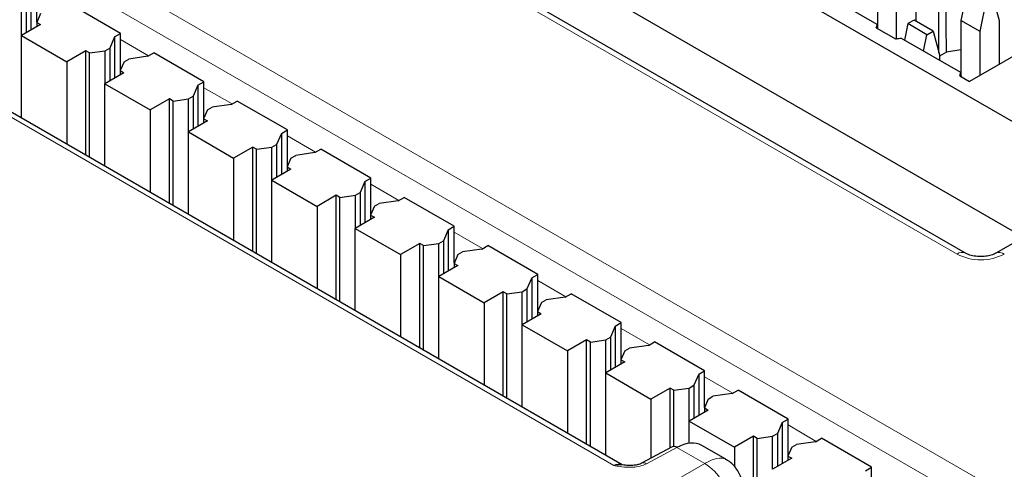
# Paper-space layout 'Blatt2' of a CAD drawing. Header units: millimetres. Extents: x 5 to 418, y 2 to 292.
# Tile 80 of 84: x 322.03 to 333.71, y 240.67 to 246. Entities that reach past the tile are written whole.
import ezdxf

# ---------------------------------------------------------------- set-up
doc = ezdxf.new("R2010")
doc.units = ezdxf.units.MM

psp = doc.layouts.new('Blatt2')

# ---------------------------------------------------------------- linework, layer by layer
at = {"color": 7, "linetype": 'Continuous', "lineweight": 18}
for p, q in [((329.074, 240.715), (300.746, 257.068)), ((333.146, 243.222), (315.186, 253.591)), ((320.937, 247.751), (336.918, 238.525)), ((336.776, 238.283), (320.796, 247.509)), ((323.223, 245.767), (323.557, 245.573)), ((324.213, 245.195), (324.547, 245.002)), ((325.203, 244.624), (325.537, 244.43)), ((326.193, 244.052), (326.527, 243.859)), ((327.183, 243.481), (327.517, 243.287)), ((328.172, 242.909), (328.507, 242.716)), ((329.162, 242.338), (329.497, 242.144)), ((330.152, 241.766), (330.487, 241.573)), ((331.142, 241.195), (331.477, 241.001)), ((329.824, 240.929), (329.463, 240.735)), ((330.153, 240.739), (329.824, 240.929)), ((304.301, 225.814), (330.153, 240.739))]:
    psp.add_line(p, q, dxfattribs=at)
at = {"color": 7, "linetype": 'Continuous', "lineweight": 25}
for p, q in [((329.174, 240.722), (300.841, 257.078)), ((334.126, 244.605), (316.307, 254.891)), ((315.9, 253.834), (333.936, 243.422)), ((333.246, 243.232), (315.286, 253.601)), ((333.022, 245.618), (332.993, 248.243)), ((332.203, 246.564), (332.203, 245.933)), ((332.656, 246.564), (332.656, 245.987)), ((335.538, 246.562), (333.295, 245.268)), ((332.429, 245.772), (332.429, 246.433)), ((322.162, 246.368), (322.162, 245.878)), ((322.233, 245.974), (322.233, 246.409)), ((332.2, 245.945), (331.499, 246.35)), ((333.269, 246.363), (333.193, 245.992)), ((322.05, 245.813), (322.05, 246.205)), ((322.106, 246.237), (322.106, 245.846)), ((333.419, 245.862), (333.495, 246.232)), ((333.57, 246.275), (333.646, 245.992)), ((323.223, 245.837), (322.629, 246.18)), ((322.276, 246.075), (322.231, 245.969)), ((322.231, 245.969), (322.276, 245.944)), ((322.231, 245.969), (322.231, 245.918)), ((332.636, 245.998), (332.562, 245.955)), ((332.863, 245.867), (332.636, 245.998)), ((333.419, 245.862), (333.193, 245.992)), ((333.193, 245.992), (333.193, 245.361)), ((333.646, 245.992), (333.646, 245.47)), ((322.276, 245.944), (322.049, 245.813)), ((332.188, 245.907), (332.423, 245.771)), ((332.207, 245.896), (332.207, 245.9)), ((332.562, 245.955), (332.522, 245.76)), ((332.788, 245.824), (332.562, 245.955)), ((332.788, 245.824), (332.863, 245.867)), ((332.863, 245.867), (332.939, 245.584)), ((333.419, 245.339), (333.419, 245.862)), ((338.132, 245.845), (333.607, 243.232)), ((322.049, 245.813), (322.586, 245.503)), ((322.049, 244.835), (322.049, 245.813)), ((323.152, 245.797), (323.096, 245.666)), ((323.152, 245.797), (323.223, 245.837)), ((323.152, 245.797), (323.152, 245.307)), ((323.223, 245.403), (323.223, 245.837)), ((333.19, 245.374), (332.489, 245.779)), ((332.748, 245.629), (332.788, 245.824)), ((322.813, 245.633), (322.586, 245.503)), ((322.857, 245.608), (322.813, 245.633)), ((322.813, 244.394), (322.813, 245.633)), ((322.857, 245.608), (323.04, 245.634)), ((323.04, 245.634), (323.096, 245.666)), ((323.04, 245.242), (323.04, 245.634)), ((323.096, 245.666), (323.096, 245.274)), ((323.548, 245.568), (323.619, 245.609)), ((324.213, 245.266), (323.619, 245.609)), ((333.022, 245.618), (332.939, 245.57)), ((333.193, 245.644), (333.022, 245.618)), ((322.586, 245.503), (322.586, 244.524)), ((322.857, 244.368), (322.857, 245.608)), ((323.266, 245.503), (323.221, 245.398)), ((323.266, 245.503), (323.322, 245.535)), ((323.548, 245.568), (323.322, 245.535)), ((332.939, 245.584), (332.939, 245.519)), ((323.221, 245.398), (323.265, 245.372)), ((323.221, 245.398), (323.221, 245.346)), ((323.265, 245.372), (323.039, 245.241)), ((324.142, 245.225), (324.213, 245.266)), ((324.213, 244.831), (324.213, 245.266)), ((333.178, 245.336), (333.295, 245.268)), ((333.197, 245.324), (333.197, 245.329)), ((323.039, 245.241), (323.576, 244.931)), ((323.039, 244.263), (323.039, 245.241)), ((324.142, 245.225), (324.086, 245.094)), ((324.142, 245.225), (324.142, 244.735)), ((323.803, 245.062), (323.576, 244.931)), ((323.847, 245.036), (323.803, 245.062)), ((323.803, 243.822), (323.803, 245.062)), ((323.847, 245.036), (324.03, 245.062)), ((323.847, 243.797), (323.847, 245.036)), ((324.03, 245.062), (324.086, 245.094)), ((324.03, 244.67), (324.03, 245.062)), ((324.086, 245.094), (324.086, 244.703)), ((324.538, 244.996), (324.609, 245.037)), ((325.203, 244.695), (324.609, 245.037)), ((323.576, 244.931), (323.576, 243.953)), ((324.256, 244.932), (324.21, 244.826)), ((324.256, 244.932), (324.312, 244.964)), ((324.538, 244.996), (324.312, 244.964)), ((324.255, 244.801), (324.029, 244.67)), ((324.21, 244.826), (324.255, 244.801)), ((324.21, 244.826), (324.21, 244.775)), ((325.132, 244.654), (325.203, 244.695)), ((325.203, 244.26), (325.203, 244.695)), ((324.029, 244.67), (324.566, 244.36)), ((324.029, 243.692), (324.029, 244.67)), ((325.132, 244.654), (325.075, 244.523)), ((325.132, 244.654), (325.132, 244.164)), ((324.793, 244.49), (324.566, 244.36)), ((324.837, 244.465), (324.793, 244.49)), ((324.793, 243.251), (324.793, 244.49)), ((324.837, 244.465), (325.02, 244.491)), ((324.837, 243.225), (324.837, 244.465)), ((325.02, 244.491), (325.075, 244.523)), ((325.02, 244.099), (325.02, 244.491)), ((325.075, 244.523), (325.075, 244.131)), ((325.528, 244.425), (325.599, 244.466)), ((326.193, 244.123), (325.599, 244.466)), ((324.566, 244.36), (324.566, 243.381)), ((325.246, 244.36), (325.2, 244.255)), ((325.246, 244.36), (325.302, 244.392)), ((325.528, 244.425), (325.302, 244.392)), ((325.245, 244.229), (325.019, 244.098)), ((325.2, 244.255), (325.245, 244.229)), ((325.2, 244.255), (325.2, 244.203)), ((325.019, 244.098), (325.556, 243.788)), ((325.019, 243.12), (325.019, 244.098)), ((326.122, 244.082), (326.193, 244.123)), ((326.193, 243.688), (326.193, 244.123)), ((326.122, 244.082), (326.065, 243.952)), ((326.122, 244.082), (326.122, 243.592)), ((325.783, 243.919), (325.556, 243.788)), ((325.827, 243.893), (325.783, 243.919)), ((325.783, 242.679), (325.783, 243.919)), ((325.827, 243.893), (326.01, 243.919)), ((325.827, 242.654), (325.827, 243.893)), ((326.01, 243.919), (326.065, 243.952)), ((326.01, 243.527), (326.01, 243.919)), ((326.065, 243.952), (326.065, 243.56)), ((326.518, 243.853), (326.589, 243.894)), ((327.183, 243.552), (326.589, 243.894)), ((325.556, 243.788), (325.556, 242.81)), ((326.236, 243.789), (326.19, 243.683)), ((326.236, 243.789), (326.292, 243.821)), ((326.518, 243.853), (326.292, 243.821)), ((326.235, 243.658), (326.009, 243.527)), ((326.19, 243.683), (326.235, 243.658)), ((326.19, 243.683), (326.19, 243.632)), ((326.009, 243.527), (326.546, 243.217)), ((326.009, 242.549), (326.009, 243.527)), ((327.112, 243.511), (327.055, 243.38)), ((327.112, 243.511), (327.183, 243.552)), ((327.112, 243.511), (327.112, 243.021)), ((327.183, 243.117), (327.183, 243.552)), ((326.773, 243.347), (326.546, 243.217)), ((326.817, 243.322), (326.773, 243.347)), ((326.773, 242.108), (326.773, 243.347)), ((326.817, 243.322), (327, 243.348)), ((326.817, 242.082), (326.817, 243.322)), ((327, 243.348), (327.055, 243.38)), ((327, 242.956), (327, 243.348)), ((327.055, 243.38), (327.055, 242.988)), ((327.508, 243.282), (327.282, 243.249)), ((327.508, 243.282), (327.579, 243.323)), ((328.172, 242.98), (327.579, 243.323)), ((326.546, 243.217), (326.546, 242.238)), ((327.226, 243.217), (327.18, 243.112)), ((327.226, 243.217), (327.282, 243.249)), ((327.225, 243.086), (326.999, 242.956)), ((327.18, 243.112), (327.225, 243.086)), ((327.18, 243.112), (327.18, 243.06)), ((326.999, 242.956), (327.536, 242.645)), ((326.999, 241.977), (326.999, 242.956)), ((328.102, 242.939), (328.045, 242.809)), ((328.102, 242.939), (328.172, 242.98)), ((328.102, 242.939), (328.102, 242.449)), ((328.172, 242.545), (328.172, 242.98)), ((327.99, 242.776), (328.045, 242.809)), ((328.045, 242.809), (328.045, 242.417)), ((327.763, 242.776), (327.536, 242.645)), ((327.807, 242.75), (327.763, 242.776)), ((327.763, 241.536), (327.763, 242.776)), ((327.807, 242.75), (327.99, 242.776)), ((327.807, 241.511), (327.807, 242.75)), ((327.99, 242.384), (327.99, 242.776)), ((328.498, 242.711), (328.272, 242.678)), ((328.498, 242.711), (328.569, 242.751)), ((329.162, 242.409), (328.569, 242.751)), ((327.536, 242.645), (327.536, 241.667)), ((328.216, 242.646), (328.17, 242.54)), ((328.216, 242.646), (328.272, 242.678)), ((328.215, 242.515), (327.989, 242.384)), ((328.17, 242.54), (328.215, 242.515)), ((328.17, 242.54), (328.17, 242.489)), ((327.989, 242.384), (328.526, 242.074)), ((327.989, 241.406), (327.989, 242.384)), ((329.092, 242.368), (329.035, 242.237)), ((329.092, 242.368), (329.162, 242.409)), ((329.092, 242.368), (329.092, 241.878)), ((329.162, 241.974), (329.162, 242.409)), ((328.98, 242.205), (329.035, 242.237)), ((329.035, 242.237), (329.035, 241.845)), ((328.753, 242.205), (328.526, 242.074)), ((328.797, 242.179), (328.753, 242.205)), ((328.753, 240.965), (328.753, 242.205)), ((328.797, 242.179), (328.98, 242.205)), ((328.797, 240.939), (328.797, 242.179)), ((328.98, 241.813), (328.98, 242.205)), ((329.206, 242.074), (329.262, 242.106)), ((329.488, 242.139), (329.262, 242.106)), ((329.488, 242.139), (329.559, 242.18)), ((330.152, 241.837), (329.559, 242.18)), ((328.526, 242.074), (328.526, 241.096)), ((329.206, 242.074), (329.16, 241.969)), ((329.205, 241.943), (328.979, 241.813)), ((329.16, 241.969), (329.205, 241.943)), ((329.16, 241.969), (329.16, 241.917)), ((328.979, 241.813), (329.516, 241.502)), ((328.979, 240.834), (328.979, 241.813)), ((330.082, 241.796), (330.025, 241.666)), ((330.082, 241.796), (330.152, 241.837)), ((330.082, 241.796), (330.082, 241.306)), ((330.152, 241.402), (330.152, 241.837)), ((329.969, 241.633), (330.025, 241.666)), ((330.025, 241.666), (330.025, 241.274)), ((329.743, 241.633), (329.516, 241.502)), ((329.787, 241.607), (329.743, 241.633)), ((329.743, 240.923), (329.743, 241.633)), ((329.787, 241.607), (329.969, 241.633)), ((329.787, 240.941), (329.787, 241.607)), ((329.969, 241.242), (329.969, 241.633)), ((330.196, 241.503), (330.251, 241.535)), ((330.478, 241.568), (330.251, 241.535)), ((330.478, 241.568), (330.549, 241.608)), ((331.142, 241.266), (330.549, 241.608)), ((329.516, 241.502), (329.516, 240.802)), ((330.196, 241.503), (330.15, 241.397)), ((330.195, 241.372), (329.969, 241.241)), ((330.15, 241.397), (330.195, 241.372)), ((330.15, 241.397), (330.15, 241.346)), ((329.969, 241.241), (330.506, 240.931)), ((329.969, 240.978), (329.969, 241.241)), ((331.072, 241.225), (331.015, 241.094)), ((331.072, 241.225), (331.142, 241.266)), ((331.072, 241.225), (331.072, 240.735)), ((331.142, 240.831), (331.142, 241.266)), ((330.733, 241.062), (330.506, 240.931)), ((330.777, 241.036), (330.733, 241.062)), ((330.733, 238.546), (330.733, 241.062)), ((330.777, 241.036), (330.959, 241.062)), ((330.959, 241.062), (331.015, 241.094)), ((330.959, 240.67), (330.959, 241.062)), ((331.015, 241.094), (331.015, 240.702)), ((330.404, 240.788), (330.121, 240.952)), ((330.777, 238.521), (330.777, 241.036)), ((331.186, 240.931), (331.241, 240.963)), ((331.468, 240.996), (331.241, 240.963)), ((331.468, 240.996), (331.539, 241.037)), ((332.132, 240.694), (331.539, 241.037)), ((329.766, 240.936), (329.405, 240.742)), ((330.506, 240.931), (330.506, 240.694)), ((331.186, 240.931), (331.14, 240.826)), ((331.14, 240.826), (331.185, 240.8)), ((331.14, 240.826), (331.14, 240.774)), ((329.175, 240.721), (329.173, 240.722)), ((331.185, 240.8), (330.959, 240.67)), ((332.062, 240.653), (332.132, 240.694)), ((332.132, 240.259), (332.132, 240.694))]:
    psp.add_line(p, q, dxfattribs=at)
for centre, radius, start, end in [((331.976, 245.997), 0.23, 337.0218, 347.0334), ((332.568, 244.737), 1.045, 94.3461, 97.9939), ((332.966, 245.426), 0.23, 337.0218, 347.0334), ((329.789, 240.881), 0.0593, 53.6019, 112.9652)]:
    psp.add_arc(centre, radius, start, end, dxfattribs=at)
at = {"color": 7, "linetype": 'Continuous', "lineweight": 18}
for centre, radius, start, end in [((333.204, 243.146), 0.0962, 64.3553, 127.1594), ((333.427, 243.763), 0.609, 242.6097, 297.3903), ((333.648, 243.14), 0.101, 54.5257, 113.3045), ((329.428, 240.688), 0.0589, 53.484, 114.3598), ((329.839, 240.231), 0.597, 1.7215, 58.2785)]:
    psp.add_arc(centre, radius, start, end, dxfattribs=at)
for centre, major_axis, ratio, start_param, end_param in [((63.66, 91.168), (378.865, 5.829), 0.587275, 0.71895, 0.839255), ((63.658, 91.265), (378.985, 5.829), 0.587272, 0.719533, 0.83827), ((63.673, 103.48), (378.787, -5.628), 0.567125, 0.746872, 0.840776), ((329.071, 240.55), (0.104, 0.171), 0.593269, 0.020096, 0.782626), ((330.004, 240.326), (0.415, 0.451), 0.36902, 0.087543, 0.850457)]:
    psp.add_ellipse(centre, major_axis=major_axis, ratio=ratio, start_param=start_param, end_param=end_param, dxfattribs=at)
at = {"color": 7, "linetype": 'Continuous', "lineweight": 25}
for centre, major_axis, ratio, start_param, end_param in [((331.594, 246.511), (-0.599, 0.655), 0.201907, 3.368146, 3.514595), ((332.584, 245.94), (-0.599, 0.655), 0.201907, 3.368146, 3.514595), ((329.816, 240.435), (0.306, 0.516), 0.585386, 0.007179, 0.775043)]:
    psp.add_ellipse(centre, major_axis=major_axis, ratio=ratio, start_param=start_param, end_param=end_param, dxfattribs=at)
for points, knots in [([(353.568, 239.312), (352.778, 239.847), (350.49, 241.396), (346.629, 243.924), (341.955, 246.881), (337.187, 249.79), (332.329, 252.65), (327.382, 255.459), (322.347, 258.218), (317.225, 260.924), (312.7, 263.234), (309.867, 264.631), (308.794, 265.16)], [0, 0, 0, 0, 0.057626, 0.167086, 0.276547, 0.386006, 0.495465, 0.604924, 0.714381, 0.823836, 0.933291, 1, 1, 1, 1]), ([(332.932, 245.609), (332.93, 245.985), (332.925, 246.849), (332.92, 247.712), (332.917, 248.199)], [0, 0, 0, 0, 0.435823, 1, 1, 1, 1]), ([(333.607, 243.232), (333.594, 243.226), (333.568, 243.212), (333.504, 243.196), (333.428, 243.19), (333.348, 243.196), (333.283, 243.213), (333.257, 243.227), (333.246, 243.232)], [0, 0, 0, 0, 0.154231, 0.316597, 0.494491, 0.681416, 0.866644, 1, 1, 1, 1]), ([(329.404, 240.742), (329.402, 240.74), (329.393, 240.735), (329.362, 240.724), (329.312, 240.715), (329.246, 240.713), (329.201, 240.719), (329.176, 240.722)], [0, 0, 0, 0, 0.058186, 0.235935, 0.447441, 0.704072, 1, 1, 1, 1]), ([(330.599, 240.437), (330.6, 240.464), (330.602, 240.539), (330.55, 240.656), (330.475, 240.748), (330.414, 240.779), (330.398, 240.787)], [0, 0, 0, 0, 0.187229, 0.525191, 0.869736, 1, 1, 1, 1])]:
    psp.add_open_spline(points, degree=3, knots=knots, dxfattribs=at)
at = {"color": 7, "linetype": 'Continuous', "lineweight": 18}
for points, knots in [([(329.463, 240.735), (329.439, 240.724), (329.391, 240.704), (329.288, 240.69), (329.186, 240.696), (329.112, 240.708), (329.08, 240.714), (329.074, 240.715), (329.074, 240.715)], [0, 0, 0, 0, 0.22002, 0.439403, 0.75362, 0.956412, 0.99524, 1, 1, 1, 1]), ([(329.074, 240.715), (329.074, 240.715), (329.078, 240.716), (329.085, 240.717), (329.099, 240.72), (329.118, 240.723), (329.141, 240.724), (329.16, 240.723), (329.172, 240.721), (329.176, 240.721)], [0, 0, 0, 0, 0.016377, 0.110813, 0.205391, 0.425058, 0.646984, 0.872073, 1, 1, 1, 1])]:
    psp.add_open_spline(points, degree=3, knots=knots, dxfattribs=at)

doc.saveas('drawing.dxf')
